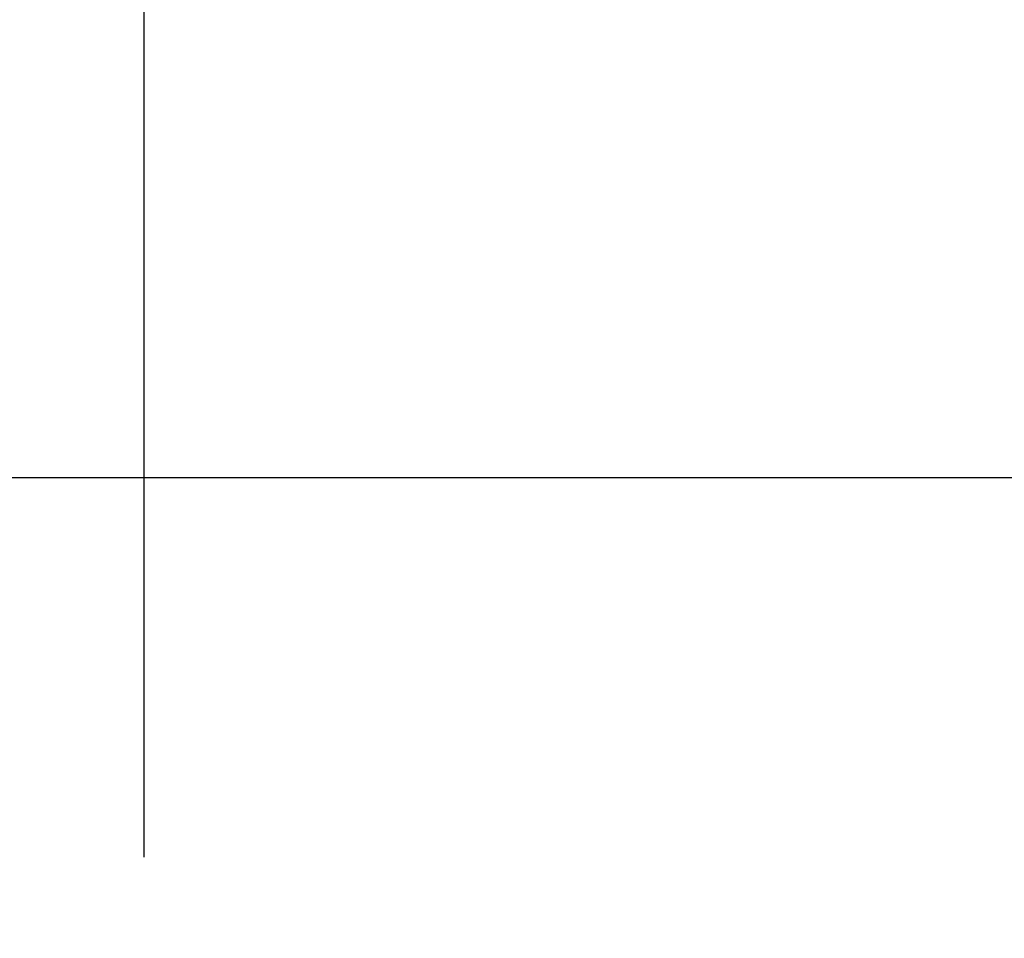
# Model space of a CAD drawing. Header units: inches. Extents: x 0.1 to 10.7, y 0.1 to 7.7.
# Tile 22 of 46: x 2.983 to 3.137, y 6.403 to 6.547. Entities that reach past the tile are written whole.
import ezdxf

# ---------------------------------------------------------------- set-up
doc = ezdxf.new("R2010")
doc.units = ezdxf.units.IN
doc.header["$MEASUREMENT"] = 0
doc.layers.add('DIMENSIONS', color=140, linetype='Continuous', lineweight=25)
doc.styles.add('SLDTEXTSTYLE0', font='TXT', dxfattribs={"width": 0.7})
doc.dimstyles.new('SLDDIMSTYLE0', dxfattribs={"dimtxt": 0.084961, "dimasz": 0.13, "dimexe": 0, "dimexo": 0.0625, "dimgap": 0.02124, "dimtad": 0, "dimtih": 1, "dimtoh": 1, "dimlfac": 24, "dimrnd": 1e-09, "dimzin": 12, "dimdsep": 46, "dimtxsty": 'SLDTEXTSTYLE0', "dimsah": 1, "dimcen": 0.09, "dimadec": 0, "dimazin": 3, "dimtfac": 1, "dimtofl": 0, "dimtmove": 0, "dimatfit": 3, "dimfxl": 0, "dimfrac": 2, "dimtolj": 1, "dimtzin": 12, "dimarcsym": 0})
doc.dimstyles.new('SLDDIMSTYLE2', dxfattribs={"dimtxt": 0.084961, "dimasz": 0.13, "dimexe": 0, "dimexo": 0.0625, "dimgap": 0.02124, "dimtad": 0, "dimtih": 1, "dimtoh": 1, "dimlfac": 24, "dimrnd": 1e-09, "dimzin": 4, "dimdsep": 46, "dimtxsty": 'SLDTEXTSTYLE0', "dimsah": 1, "dimcen": 0.09, "dimadec": 0, "dimazin": 1, "dimtfac": 1, "dimtmove": 0, "dimatfit": 0, "dimfxl": 0, "dimfrac": 2, "dimtolj": 1, "dimtzin": 12, "dimarcsym": 0})

# ---------------------------------------------------------------- blocks, each defined once
blk = doc.blocks.new('_D_7')
at = {"layer": 'DIMENSIONS'}
for p, q in [((3.00242, 6.41609), (3.00242, 6.99396)), ((5.13784, 6.41609), (5.13784, 6.99396)), ((3.00242, 6.86896), (3.79568, 6.86896)), ((3.9108, 6.86896), (3.88227, 6.86896)), ((3.88227, 6.86896), (3.88227, 6.73393)), ((4.30463, 6.86896), (4.33316, 6.86896)), ((4.33316, 6.86896), (4.33316, 6.73393)), ((5.13784, 6.86896), (4.41976, 6.86896)), ((3.88227, 6.73393), (3.9108, 6.73393)), ((4.33316, 6.73393), (4.30463, 6.73393))]:
    blk.add_line(p, q, dxfattribs=at)
for points in [[(3.00242, 6.86896), (3.13242, 6.84896), (3.13242, 6.88896)], [(5.13784, 6.86896), (5.00784, 6.88896), (5.00784, 6.84896)]]:
    blk.add_solid(points, dxfattribs=at)
at = {"layer": 'DIMENSIONS', "char_height": 0.083333, "attachment_point": 1, "style": 'SLDTEXTSTYLE0'}
for s, insert in [('51.25', (3.94614, 6.9954)), ('1301.8', (3.9108, 6.84135))]:
    blk.add_mtext(s, dxfattribs=dict(at, insert=insert))
blk = doc.blocks.new('_D_8')
at = {"layer": 'DIMENSIONS'}
for p, q in [((2.01608, 6.94844), (1.98755, 6.94844)), ((1.98755, 6.94844), (1.98755, 6.81341)), ((2.26855, 6.94844), (2.29708, 6.94844)), ((2.29708, 6.94844), (2.29708, 6.81341)), ((2.43348, 6.86896), (2.57975, 6.86896)), ((2.57975, 6.86896), (2.57975, 6.37109)), ((1.98755, 6.81341), (2.01608, 6.81341)), ((2.29708, 6.81341), (2.26855, 6.81341)), ((2.95742, 6.37109), (2.45475, 6.37109)), ((2.95742, 6.26693), (2.45475, 6.26693)), ((2.57975, 6.26693), (2.57975, 6.01693))]:
    blk.add_line(p, q, dxfattribs=at)
for points in [[(2.57975, 6.37109), (2.59975, 6.50109), (2.55975, 6.50109)], [(2.57975, 6.26693), (2.55975, 6.13693), (2.59975, 6.13693)]]:
    blk.add_solid(points, dxfattribs=at)
at = {"layer": 'DIMENSIONS', "char_height": 0.083333, "attachment_point": 1, "style": 'SLDTEXTSTYLE0'}
for s, insert in [('2.50', (2.01608, 7.07488)), ('63.5', (2.01608, 6.92083)), ('SQUARE', (1.90821, 6.76678))]:
    blk.add_mtext(s, dxfattribs=dict(at, insert=insert))

msp = doc.modelspace()

# ---------------------------------------------------------------- linework, layer by layer
msp.add_line((2.89825, 6.47526), (3.21075, 6.47526))

# ---------------------------------------------------------------- dimensions: what is measured, and where the dimension line sits
at = {"layer": 'DIMENSIONS'}
dim = msp.add_linear_dim(base=(2.57975, 6.26693), p1=(3.00742, 6.37109), p2=(3.00742, 6.26693), angle=90, text='<>\\PSQUARE', dimstyle='SLDDIMSTYLE2', dxfattribs=at)
dim.commit()
dim.dimension.update_dxf_attribs({"geometry": '_D_8', "text_midpoint": (2.57975, 6.86896), "dimtype": 160})
dim = msp.add_linear_dim(base=(5.13784, 6.86896), p1=(3.00242, 6.36609), p2=(5.13784, 6.36609), dimstyle='SLDDIMSTYLE0', dxfattribs=at)
dim.commit()
dim.dimension.update_dxf_attribs({"geometry": '_D_7', "text_midpoint": (4.10772, 6.86896), "dimtype": 160})

doc.saveas('drawing.dxf')
